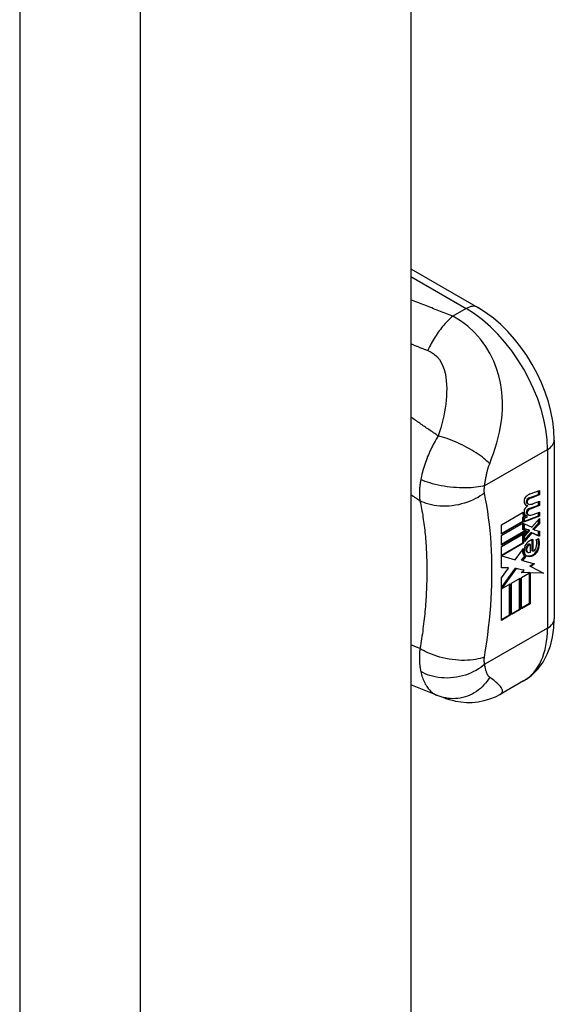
# Model space of a CAD drawing. Header units: inches. Extents: x 77.6 to 89.6, y 22.6 to 48.7.
# Tile 11 of 22: x 88.7 to 89.6, y 25.8 to 27.5. Entities that reach past the tile are written whole.
import ezdxf

# ---------------------------------------------------------------- set-up
doc = ezdxf.new("R2010")
doc.units = ezdxf.units.IN
doc.header["$MEASUREMENT"] = 0
doc.layers.add('Visible Edges(ANSI)', color=7, linetype='Continuous', lineweight=25)
doc.layers.add('Visible Tangent Edges(ANSI)', color=7, linetype='Continuous', lineweight=25)

msp = doc.modelspace()

# ---------------------------------------------------------------- linework, layer by layer
at = {"layer": 'Visible Edges(ANSI)'}
for p, q in [((89.3635, 42.1461), (89.3635, 22.9248)), ((89.3635, 27.1002), (89.4781, 27.0342)), ((89.6092, 26.8072), (89.6092, 26.5014)), ((89.5661, 26.7083), (89.5824, 26.7143)), ((89.5838, 26.7135), (89.5676, 26.7074)), ((89.5677, 26.715), (89.5838, 26.7207)), ((89.5824, 26.7143), (89.5824, 26.7202)), ((89.5838, 26.7135), (89.5824, 26.7143)), ((89.5838, 26.7207), (89.5838, 26.7135)), ((89.5639, 26.6948), (89.5625, 26.6956)), ((89.5643, 26.6976), (89.5629, 26.6984)), ((89.5661, 26.6899), (89.5824, 26.696)), ((89.5838, 26.6952), (89.5676, 26.6891)), ((89.5732, 26.6984), (89.5838, 26.7024)), ((89.5824, 26.696), (89.5824, 26.7019)), ((89.5838, 26.6952), (89.5824, 26.696)), ((89.5838, 26.7024), (89.5838, 26.6952)), ((89.5186, 26.6621), (89.5561, 26.6836)), ((89.5553, 26.6753), (89.5582, 26.6767)), ((89.5553, 26.6686), (89.5553, 26.6753)), ((89.5567, 26.6745), (89.5553, 26.6753)), ((89.5596, 26.6759), (89.5567, 26.6745)), ((89.5567, 26.6745), (89.5567, 26.6678)), ((89.5594, 26.676), (89.558, 26.6768)), ((89.5581, 26.6685), (89.5824, 26.6775)), ((89.5838, 26.6767), (89.5581, 26.6671)), ((89.5581, 26.6733), (89.5626, 26.6755)), ((89.5581, 26.6671), (89.5581, 26.6733)), ((89.5626, 26.6771), (89.5612, 26.6779)), ((89.5626, 26.6755), (89.5626, 26.6771)), ((89.5643, 26.6793), (89.5629, 26.6801)), ((89.5706, 26.658), (89.5838, 26.6729)), ((89.5732, 26.68), (89.5838, 26.6839)), ((89.5824, 26.6775), (89.5824, 26.6834)), ((89.5838, 26.6767), (89.5824, 26.6775)), ((89.5838, 26.6839), (89.5838, 26.6767)), ((89.5838, 26.6729), (89.5838, 26.6641)), ((89.5186, 26.6475), (89.5553, 26.6686)), ((89.5567, 26.6678), (89.5186, 26.6459)), ((89.5186, 26.6436), (89.5567, 26.6655)), ((89.5186, 26.6459), (89.5186, 26.6621)), ((89.5567, 26.6678), (89.5553, 26.6686)), ((89.5553, 26.6542), (89.5553, 26.6647)), ((89.5567, 26.6655), (89.5567, 26.6534)), ((89.5581, 26.664), (89.5706, 26.658)), ((89.5581, 26.6551), (89.5581, 26.664)), ((89.5581, 26.6555), (89.5653, 26.6536)), ((89.5732, 26.6555), (89.5824, 26.6649)), ((89.5732, 26.6542), (89.5732, 26.6555)), ((89.5746, 26.6547), (89.5732, 26.6555)), ((89.5838, 26.6641), (89.5746, 26.6547)), ((89.5824, 26.6649), (89.5824, 26.6713)), ((89.5838, 26.6641), (89.5824, 26.6649)), ((89.5186, 26.629), (89.5597, 26.6527)), ((89.5616, 26.6521), (89.5186, 26.6274)), ((89.5186, 26.6251), (89.5651, 26.6518)), ((89.5186, 26.6274), (89.5186, 26.6436)), ((89.5567, 26.6534), (89.5553, 26.6542)), ((89.5553, 26.6438), (89.5603, 26.6491)), ((89.5553, 26.6315), (89.5553, 26.6438)), ((89.5567, 26.643), (89.5553, 26.6438)), ((89.5567, 26.6534), (89.5616, 26.6521)), ((89.5651, 26.6518), (89.5567, 26.643)), ((89.5567, 26.643), (89.5567, 26.6307)), ((89.5667, 26.6528), (89.5581, 26.6551)), ((89.5581, 26.6424), (89.5667, 26.6517)), ((89.5581, 26.6361), (89.5693, 26.6492)), ((89.5707, 26.6484), (89.5581, 26.6336)), ((89.5581, 26.6336), (89.5581, 26.6424)), ((89.5667, 26.6528), (89.5653, 26.6536)), ((89.5667, 26.6517), (89.5667, 26.6528)), ((89.5707, 26.6484), (89.5693, 26.6492)), ((89.5693, 26.6492), (89.5824, 26.6433)), ((89.5838, 26.6425), (89.5707, 26.6484)), ((89.5746, 26.6534), (89.5732, 26.6542)), ((89.5746, 26.6547), (89.5746, 26.6534)), ((89.5746, 26.6534), (89.5838, 26.6514)), ((89.5783, 26.6364), (89.5825, 26.6389)), ((89.5824, 26.6433), (89.5824, 26.6517)), ((89.5838, 26.6425), (89.5824, 26.6433)), ((89.5838, 26.6514), (89.5838, 26.6425)), ((89.5186, 26.6104), (89.5553, 26.6315)), ((89.5186, 26.5886), (89.5186, 26.6251)), ((89.5567, 26.6307), (89.5192, 26.6091)), ((89.5423, 26.6024), (89.5564, 26.6218)), ((89.5567, 26.6307), (89.5553, 26.6315)), ((89.5684, 26.6283), (89.567, 26.6291)), ((89.5684, 26.6152), (89.5684, 26.6283)), ((89.5712, 26.6176), (89.5712, 26.6366)), ((89.5726, 26.6368), (89.5726, 26.6168)), ((89.5192, 26.6091), (89.5186, 26.6094)), ((89.5192, 26.6091), (89.5423, 26.6024)), ((89.5533, 26.6016), (89.5588, 26.6085)), ((89.5602, 26.6077), (89.5548, 26.6008)), ((89.5602, 26.6077), (89.5588, 26.6085)), ((89.5638, 26.6151), (89.5624, 26.6159)), ((89.5726, 26.6168), (89.5712, 26.6176)), ((89.5186, 26.5894), (89.5295, 26.589)), ((89.5309, 26.5882), (89.5186, 26.5886)), ((89.5186, 26.5715), (89.5309, 26.5882)), ((89.5186, 26.5549), (89.5428, 26.588)), ((89.5309, 26.5882), (89.5295, 26.589)), ((89.5442, 26.5872), (89.5428, 26.588)), ((89.5428, 26.588), (89.556, 26.5849)), ((89.5548, 26.6008), (89.5533, 26.6016)), ((89.5548, 26.6008), (89.5755, 26.5956)), ((89.5674, 26.5915), (89.5736, 26.5961)), ((89.5688, 26.5907), (89.5674, 26.5915)), ((89.5755, 26.5956), (89.5688, 26.5907)), ((89.5688, 26.5907), (89.5906, 26.5793)), ((89.5186, 26.4985), (89.5186, 26.5715)), ((89.5442, 26.5872), (89.5189, 26.5525)), ((89.5574, 26.5841), (89.5442, 26.5872)), ((89.5527, 26.5803), (89.5574, 26.5841)), ((89.5666, 26.5799), (89.5527, 26.5803)), ((89.553, 26.5721), (89.5666, 26.5799)), ((89.553, 26.5183), (89.553, 26.5721)), ((89.5536, 26.5811), (89.5651, 26.5808)), ((89.5574, 26.5841), (89.556, 26.5849)), ((89.5666, 26.5799), (89.5651, 26.5808)), ((89.5667, 26.5279), (89.5667, 26.5807)), ((89.5681, 26.5799), (89.5667, 26.5807)), ((89.5667, 26.5807), (89.589, 26.5801)), ((89.5681, 26.5799), (89.5681, 26.527)), ((89.5906, 26.5793), (89.5681, 26.5799)), ((89.5189, 26.5525), (89.5338, 26.5611)), ((89.5323, 26.5081), (89.5323, 26.5602)), ((89.5338, 26.5611), (89.5338, 26.5073)), ((89.5357, 26.5622), (89.5509, 26.5709)), ((89.5357, 26.5084), (89.5357, 26.5622)), ((89.5495, 26.5179), (89.5495, 26.5701)), ((89.5509, 26.5709), (89.5509, 26.5171)), ((89.5189, 26.5525), (89.5186, 26.5527)), ((89.553, 26.52), (89.5667, 26.5279)), ((89.5681, 26.527), (89.553, 26.5183)), ((89.5681, 26.527), (89.5667, 26.5279)), ((89.5186, 26.5002), (89.5323, 26.5081)), ((89.5338, 26.5073), (89.5186, 26.4985)), ((89.5338, 26.5073), (89.5323, 26.5081)), ((89.5357, 26.51), (89.5495, 26.5179)), ((89.5509, 26.5171), (89.5357, 26.5084)), ((89.5509, 26.5171), (89.5495, 26.5179)), ((89.4096, 26.3698), (89.3635, 26.3882)), ((89.5567, 26.395), (89.5168, 26.372)), ((89.412, 26.369), (89.4096, 26.3698))]:
    msp.add_line(p, q, dxfattribs=at)
at = {"layer": 'Visible Edges(ANSI)', "flags": 128}
for points in [[(89.6092, 26.8072), (89.6085, 26.8233), (89.6066, 26.8396), (89.6034, 26.8561), (89.5991, 26.8726), (89.5936, 26.889), (89.5871, 26.9052), (89.5797, 26.9211), (89.5713, 26.9367), (89.562, 26.9518), (89.5519, 26.9662), (89.5411, 26.9799), (89.5296, 26.9928), (89.5175, 27.0048), (89.5049, 27.0157), (89.4917, 27.0256), (89.4781, 27.0342)], [(89.5567, 26.395), (89.5695, 26.4039), (89.5806, 26.4148), (89.5899, 26.4272), (89.5971, 26.4407), (89.6026, 26.4551), (89.6063, 26.4701), (89.6085, 26.4856), (89.6092, 26.5014)], [(89.5168, 26.372), (89.5078, 26.3674), (89.4983, 26.3636), (89.4886, 26.3607), (89.4788, 26.3587), (89.4688, 26.3577), (89.459, 26.3576), (89.4494, 26.3584), (89.4407, 26.3598), (89.4371, 26.3607), (89.4342, 26.3614), (89.4301, 26.3626), (89.4244, 26.3645), (89.4188, 26.3665), (89.412, 26.369)]]:
    msp.add_lwpolyline(points, dxfattribs=at)
at = {"layer": 'Visible Edges(ANSI)'}
for centre, major_axis, start_param, end_param in [((89.5623, 26.706), (0.00349, 0.00607), 1.10591, 2.348655), ((89.5651, 26.6981), (0.0096, 0.0166), 0.591478, 1.10591), ((89.5639, 26.7035), (0.002, 0.00347), 1.194468, 2.460773), ((89.5651, 26.7011), (0.00409, 0.00711), 0.608795, 1.194468), ((89.5665, 26.7003), (-0.00409, -0.00711), 3.750388, 4.33606), ((89.569, 26.7098), (-0.0082, -0.0142), 5.490247, 6.612005), ((89.5622, 26.6879), (0.00337, 0.00586), 1.080045, 2.345144), ((89.5675, 26.7106), (-0.0082, -0.0142), 0.086325, 0.32882), ((89.5647, 26.6796), (0.0096, 0.0166), 0.846591, 1.080045), ((89.567, 26.7057), (-0.00419, -0.00728), 5.602365, 6.283185), ((89.5654, 26.7027), (-0.002, -0.00347), 4.33606, 5.602365), ((89.5685, 26.7049), (-0.00419, -0.00728), 5.602365, 6.501309), ((89.5651, 26.6828), (0.00409, 0.00711), 0.608932, 1.194614), ((89.5665, 26.682), (-0.00409, -0.00711), 3.750524, 4.336206), ((89.5767, 26.7255), (-0.0155, -0.0269), 0.234705, 0.623342), ((89.566, 26.6907), (-0.008, -0.0139), 5.599531, 6.283185), ((89.5674, 26.6899), (-0.008, -0.0139), 5.474827, 6.308913), ((89.5687, 26.6916), (-0.008, -0.0139), 5.486737, 6.497871), ((89.5673, 26.6924), (-0.008, -0.0139), 0.088333, 0.214686), ((89.5639, 26.6852), (0.002, 0.00347), 1.194614, 2.459504), ((89.567, 26.6874), (-0.00419, -0.00728), 5.601097, 6.283185), ((89.5654, 26.6844), (-0.002, -0.00347), 4.336206, 5.601097), ((89.5685, 26.6866), (-0.00419, -0.00728), 5.601097, 6.50115), ((89.577, 26.7071), (-0.0155, -0.0269), 0.217964, 0.608932), ((89.5552, 26.6133), (-0.0202, -0.0351), 2.206964, 2.656801), ((89.5715, 26.6265), (-0.011, -0.0191), 5.27034, 6.249461), ((89.5648, 26.6247), (0.00506, 0.00878), 1.199629, 2.268394), ((89.5654, 26.6231), (-0.00364, -0.00633), 4.818058, 5.834093), ((89.5648, 26.6233), (0.00318, 0.00552), 0.285255, 1.676465), ((89.5668, 26.6223), (-0.00364, -0.00633), 4.818058, 5.834093), ((89.5673, 26.6196), (0.0094, 0.0163), 0.3673, 1.199629), ((89.5663, 26.6224), (0.00318, 0.00552), 0.285255, 1.676465), ((89.5729, 26.6218), (0.0066, 0.0114), 3.865099, 5.348557), ((89.5739, 26.6226), (0.00319, 0.00555), 3.637533, 5.053908), ((89.5743, 26.621), (-0.0066, -0.0114), 0.723506, 2.206964), ((89.5649, 26.6223), (0.0102, 0.0177), 5.053908, 5.889616), ((89.5538, 26.6141), (0.0202, 0.0351), 5.348557, 5.747216), ((89.5701, 26.6274), (-0.011, -0.0191), 5.44239, 6.249461), ((89.5715, 26.6265), (-0.0099, -0.0173), 5.328451, 6.266738), ((89.568, 26.6256), (-0.00559, -0.00971), 5.834093, 6.283185), ((89.5735, 26.6331), (-0.0132, -0.023), 0.05511, 0.723506), ((89.5749, 26.6322), (-0.0132, -0.023), 6.266738, 7.006692), ((89.5694, 26.6248), (-0.00559, -0.00971), 5.834093, 6.944434)]:
    msp.add_ellipse(centre, major_axis=major_axis, ratio=0.578093, start_param=start_param, end_param=end_param, dxfattribs=at)
at = {"layer": 'Visible Tangent Edges(ANSI)'}
for p, q in [((88.6946, 41.8798), (88.6946, 22.6585)), ((88.901, 22.6585), (88.901, 41.8798)), ((89.3635, 27.0869), (89.4584, 27.0323)), ((89.4584, 27.0323), (89.4354, 27.019)), ((89.4901, 26.7292), (89.5976, 26.7912)), ((89.5976, 26.7912), (89.5976, 26.4854)), ((89.5642, 26.7051), (89.5628, 26.7059)), ((89.5676, 26.7074), (89.5661, 26.7083)), ((89.5626, 26.7008), (89.5611, 26.7016)), ((89.5676, 26.6891), (89.5661, 26.6899)), ((89.5626, 26.6825), (89.5611, 26.6833)), ((89.5642, 26.6868), (89.5628, 26.6876)), ((89.5627, 26.6237), (89.5613, 26.6245)), ((89.5835, 26.6247), (89.5821, 26.6255)), ((89.5619, 26.6175), (89.5605, 26.6183)), ((89.5738, 26.6099), (89.5724, 26.6107)), ((89.5976, 26.4854), (89.4901, 26.4235)), ((89.3793, 26.4503), (89.3635, 26.457))]:
    msp.add_line(p, q, dxfattribs=at)
at = {"layer": 'Visible Tangent Edges(ANSI)', "flags": 128}
for points in [[(89.4354, 27.019), (89.4325, 27.0202), (89.4295, 27.0214), (89.4265, 27.0226), (89.4235, 27.0238), (89.4205, 27.0249), (89.4175, 27.0261), (89.4146, 27.0273), (89.4116, 27.0285), (89.4086, 27.0296), (89.4056, 27.0308), (89.4026, 27.032), (89.3995, 27.0332), (89.3965, 27.0344), (89.3935, 27.0356), (89.3905, 27.0368), (89.3875, 27.0379), (89.3845, 27.0391), (89.3815, 27.0403), (89.3785, 27.0415), (89.3755, 27.0427), (89.3725, 27.0439), (89.3695, 27.0451), (89.3665, 27.0462), (89.3635, 27.0474)], [(89.4354, 27.019), (89.4335, 27.0174), (89.4316, 27.0157), (89.4296, 27.0139), (89.4277, 27.012), (89.4257, 27.01), (89.4238, 27.008), (89.4219, 27.0059), (89.42, 27.0037), (89.4181, 27.0014), (89.4162, 26.999), (89.4143, 26.9966), (89.4124, 26.9941), (89.4106, 26.9916), (89.4088, 26.989), (89.407, 26.9863), (89.4053, 26.9836), (89.4036, 26.9809), (89.4019, 26.9781), (89.4003, 26.9752), (89.3986, 26.9723), (89.3971, 26.9694), (89.3955, 26.9665), (89.3941, 26.9635), (89.3926, 26.9605)], [(89.4986, 26.7667), (89.5019, 26.7754), (89.5051, 26.7843), (89.508, 26.7932), (89.5107, 26.8022), (89.5132, 26.8113), (89.5153, 26.8207), (89.5172, 26.8303), (89.5187, 26.8401), (89.5197, 26.8501), (89.5204, 26.8605), (89.5205, 26.8712), (89.52, 26.8822), (89.5188, 26.8935), (89.5169, 26.9052), (89.5141, 26.9173), (89.5103, 26.9296), (89.5055, 26.9422), (89.4994, 26.9548), (89.4919, 26.9674), (89.4831, 26.9797), (89.4728, 26.9914), (89.4613, 27.002), (89.4487, 27.0113), (89.4354, 27.019)], [(89.3635, 26.9719), (89.3647, 26.9715), (89.3659, 26.971), (89.3671, 26.9705), (89.3684, 26.97), (89.3696, 26.9695), (89.3708, 26.9691), (89.372, 26.9686), (89.3732, 26.9681), (89.3744, 26.9676), (89.3756, 26.9671), (89.3768, 26.9667), (89.378, 26.9662), (89.3792, 26.9657), (89.3805, 26.9652), (89.3817, 26.9647), (89.3829, 26.9643), (89.3841, 26.9638), (89.3853, 26.9633), (89.3865, 26.9629), (89.3877, 26.9624), (89.389, 26.9619), (89.3902, 26.9614), (89.3914, 26.961), (89.3926, 26.9605)], [(89.3926, 26.9605), (89.3985, 26.9578), (89.4038, 26.9543), (89.4084, 26.95), (89.4125, 26.9451), (89.4158, 26.9397), (89.4185, 26.9339), (89.4207, 26.9278), (89.4223, 26.9216), (89.4235, 26.9152), (89.4244, 26.9087), (89.4249, 26.9021), (89.4251, 26.8955), (89.425, 26.8889), (89.4247, 26.8822), (89.4242, 26.8755), (89.4235, 26.8687), (89.4225, 26.8619), (89.4214, 26.8552), (89.4201, 26.8484), (89.4185, 26.8416), (89.4168, 26.8348), (89.4149, 26.828), (89.4127, 26.8211), (89.4103, 26.8143)], [(89.4103, 26.8143), (89.4083, 26.8157), (89.4064, 26.817), (89.4045, 26.8184), (89.4025, 26.8197), (89.4006, 26.821), (89.3986, 26.8224), (89.3967, 26.8237), (89.3947, 26.8251), (89.3928, 26.8264), (89.3908, 26.8278), (89.3889, 26.8291), (89.3869, 26.8304), (89.385, 26.8318), (89.383, 26.8331), (89.3811, 26.8345), (89.3791, 26.8358), (89.3772, 26.8372), (89.3752, 26.8385), (89.3733, 26.8398), (89.3713, 26.8412), (89.3693, 26.8425), (89.3674, 26.8439), (89.3654, 26.8452), (89.3635, 26.8465)], [(89.4103, 26.8143), (89.4085, 26.8114), (89.4068, 26.8085), (89.4052, 26.8055), (89.4036, 26.8026), (89.4021, 26.7997), (89.4006, 26.7968), (89.3992, 26.7938), (89.3978, 26.7909), (89.3965, 26.788), (89.3952, 26.785), (89.3939, 26.782), (89.3925, 26.7788), (89.3912, 26.7753), (89.3899, 26.7719), (89.3887, 26.7685), (89.3875, 26.7652), (89.3865, 26.7618), (89.3854, 26.7585), (89.3845, 26.7553), (89.3836, 26.752), (89.3828, 26.7488), (89.382, 26.7456), (89.3814, 26.7424), (89.3807, 26.7394)], [(89.4986, 26.7667), (89.4964, 26.7689), (89.494, 26.7712), (89.4913, 26.7735), (89.4885, 26.7758), (89.4855, 26.7782), (89.4823, 26.7806), (89.4789, 26.783), (89.4753, 26.7854), (89.4716, 26.7877), (89.4678, 26.7901), (89.4638, 26.7924), (89.4597, 26.7946), (89.4556, 26.7968), (89.4514, 26.7989), (89.4471, 26.801), (89.4428, 26.8029), (89.4385, 26.8047), (89.4343, 26.8064), (89.4301, 26.8081), (89.4259, 26.8096), (89.4219, 26.8109), (89.4179, 26.8122), (89.414, 26.8133), (89.4103, 26.8143)], [(89.4901, 26.7292), (89.4903, 26.7309), (89.4905, 26.7327), (89.4908, 26.7344), (89.491, 26.7362), (89.4913, 26.7379), (89.4916, 26.7397), (89.4919, 26.7414), (89.4922, 26.7432), (89.4925, 26.7449), (89.4929, 26.7466), (89.4932, 26.7484), (89.4936, 26.7501), (89.494, 26.7518), (89.4944, 26.7533), (89.4947, 26.7547), (89.4951, 26.7561), (89.4955, 26.7575), (89.4959, 26.7589), (89.4963, 26.7602), (89.4967, 26.7616), (89.4972, 26.7629), (89.4976, 26.7642), (89.4981, 26.7655), (89.4986, 26.7667)], [(89.3807, 26.7394), (89.3804, 26.7376), (89.3801, 26.7358), (89.3798, 26.7341), (89.3796, 26.7324), (89.3794, 26.7307), (89.3792, 26.729), (89.379, 26.7273), (89.3788, 26.7257), (89.3787, 26.7242), (89.3786, 26.7226), (89.3785, 26.7211), (89.3785, 26.7197), (89.3784, 26.7182), (89.3784, 26.7168), (89.3784, 26.7153), (89.3784, 26.7139), (89.3785, 26.7126), (89.3785, 26.7112), (89.3786, 26.7098), (89.3787, 26.7085), (89.3788, 26.7072), (89.3789, 26.7059), (89.3791, 26.7046), (89.3793, 26.7033)], [(89.4901, 26.7292), (89.4868, 26.7284), (89.4833, 26.7277), (89.4795, 26.727), (89.4755, 26.7264), (89.4712, 26.726), (89.4667, 26.7256), (89.462, 26.7254), (89.4571, 26.7253), (89.4521, 26.7253), (89.447, 26.7255), (89.4417, 26.7258), (89.4365, 26.7262), (89.4312, 26.7267), (89.4259, 26.7274), (89.4207, 26.7282), (89.4155, 26.7291), (89.4105, 26.7301), (89.4056, 26.7313), (89.401, 26.7325), (89.3965, 26.7337), (89.3922, 26.7351), (89.3881, 26.7365), (89.3843, 26.7379), (89.3807, 26.7394)], [(89.4896, 26.7164), (89.4896, 26.7169), (89.4895, 26.7174), (89.4894, 26.7178), (89.4894, 26.7183), (89.4893, 26.7188), (89.4893, 26.7193), (89.4893, 26.7198), (89.4893, 26.7203), (89.4893, 26.7208), (89.4893, 26.7213), (89.4893, 26.7218), (89.4893, 26.7223), (89.4893, 26.7229), (89.4893, 26.7234), (89.4894, 26.7239), (89.4894, 26.7245), (89.4895, 26.7251), (89.4895, 26.7256), (89.4896, 26.7262), (89.4897, 26.7268), (89.4898, 26.7274), (89.4899, 26.728), (89.49, 26.7286), (89.4901, 26.7292)], [(89.3635, 26.714), (89.3642, 26.7135), (89.3648, 26.7131), (89.3655, 26.7126), (89.3661, 26.7122), (89.3668, 26.7118), (89.3674, 26.7113), (89.3681, 26.7109), (89.3688, 26.7104), (89.3694, 26.71), (89.3701, 26.7095), (89.3707, 26.7091), (89.3714, 26.7087), (89.372, 26.7082), (89.3727, 26.7078), (89.3734, 26.7073), (89.374, 26.7069), (89.3747, 26.7064), (89.3753, 26.706), (89.376, 26.7056), (89.3766, 26.7051), (89.3773, 26.7047), (89.378, 26.7042), (89.3786, 26.7038), (89.3793, 26.7033)], [(89.4896, 26.7164), (89.4863, 26.7139), (89.4826, 26.7115), (89.4787, 26.7091), (89.4745, 26.7069), (89.4701, 26.7047), (89.4655, 26.7028), (89.4607, 26.7009), (89.4557, 26.6993), (89.4505, 26.6978), (89.4452, 26.6966), (89.4399, 26.6956), (89.4345, 26.6948), (89.4291, 26.6943), (89.4238, 26.6941), (89.4185, 26.694), (89.4133, 26.6943), (89.4083, 26.6947), (89.4035, 26.6954), (89.3988, 26.6963), (89.3944, 26.6974), (89.3902, 26.6986), (89.3863, 26.7001), (89.3827, 26.7016), (89.3793, 26.7033)], [(89.4896, 26.4357), (89.4916, 26.4484), (89.4935, 26.4611), (89.4952, 26.4737), (89.4967, 26.4862), (89.4981, 26.4987), (89.4993, 26.5111), (89.5003, 26.5234), (89.5011, 26.5356), (89.5017, 26.5477), (89.5021, 26.5597), (89.5024, 26.5717), (89.5025, 26.5835), (89.5024, 26.5952), (89.5021, 26.6069), (89.5017, 26.6184), (89.5011, 26.6298), (89.5003, 26.641), (89.4993, 26.6522), (89.4981, 26.6632), (89.4967, 26.6741), (89.4952, 26.6849), (89.4935, 26.6955), (89.4916, 26.706), (89.4896, 26.7164)], [(89.3793, 26.7033), (89.3801, 26.6998), (89.3808, 26.6963), (89.3815, 26.6929), (89.3822, 26.6893), (89.3828, 26.6858), (89.3834, 26.6823), (89.384, 26.6787), (89.3845, 26.6751), (89.3851, 26.6715), (89.3856, 26.6679), (89.3861, 26.6642), (89.3866, 26.6605), (89.387, 26.6569), (89.3874, 26.6532), (89.3878, 26.6494), (89.3882, 26.6457), (89.3886, 26.642), (89.3889, 26.6382), (89.3892, 26.6344), (89.3895, 26.6306), (89.3898, 26.6268), (89.39, 26.623), (89.3902, 26.6191), (89.3904, 26.6153)], [(89.3904, 26.6153), (89.3905, 26.6126), (89.3906, 26.61), (89.3907, 26.6074), (89.3908, 26.6048), (89.3909, 26.6021), (89.391, 26.5995), (89.391, 26.5968), (89.3911, 26.5942), (89.3911, 26.5915), (89.3911, 26.5889), (89.3911, 26.5862), (89.3911, 26.5835), (89.3911, 26.5808), (89.3911, 26.5781), (89.3911, 26.5754), (89.3911, 26.5727), (89.391, 26.57), (89.391, 26.5673), (89.3909, 26.5646), (89.3908, 26.5619), (89.3907, 26.5591), (89.3906, 26.5564), (89.3905, 26.5536), (89.3904, 26.5509)], [(89.3904, 26.5509), (89.3902, 26.5468), (89.39, 26.5427), (89.3898, 26.5386), (89.3895, 26.5345), (89.3892, 26.5304), (89.3889, 26.5262), (89.3886, 26.5221), (89.3882, 26.5179), (89.3878, 26.5137), (89.3874, 26.5096), (89.387, 26.5054), (89.3866, 26.5012), (89.3861, 26.497), (89.3856, 26.4928), (89.3851, 26.4885), (89.3845, 26.4843), (89.384, 26.4801), (89.3834, 26.4758), (89.3828, 26.4716), (89.3822, 26.4673), (89.3815, 26.4631), (89.3808, 26.4588), (89.3801, 26.4545), (89.3793, 26.4503)], [(89.3793, 26.4503), (89.3791, 26.4486), (89.3789, 26.447), (89.3788, 26.4453), (89.3787, 26.4436), (89.3786, 26.442), (89.3785, 26.4403), (89.3785, 26.4387), (89.3784, 26.437), (89.3784, 26.4354), (89.3784, 26.4338), (89.3784, 26.4322), (89.3785, 26.4306), (89.3785, 26.4289), (89.3786, 26.4273), (89.3787, 26.4257), (89.3788, 26.4241), (89.379, 26.4225), (89.3792, 26.4208), (89.3794, 26.4191), (89.3796, 26.4175), (89.3798, 26.4159), (89.3801, 26.4143), (89.3804, 26.4127), (89.3807, 26.4111)], [(89.4896, 26.4357), (89.4863, 26.4346), (89.4826, 26.4335), (89.4787, 26.4326), (89.4745, 26.4318), (89.4701, 26.4311), (89.4655, 26.4307), (89.4607, 26.4303), (89.4557, 26.4302), (89.4505, 26.4302), (89.4452, 26.4305), (89.4399, 26.4309), (89.4345, 26.4315), (89.4291, 26.4323), (89.4238, 26.4333), (89.4185, 26.4345), (89.4133, 26.4358), (89.4083, 26.4373), (89.4035, 26.4389), (89.3988, 26.4406), (89.3944, 26.4424), (89.3902, 26.4443), (89.3863, 26.4463), (89.3827, 26.4483), (89.3793, 26.4503)], [(89.4901, 26.4235), (89.4868, 26.4207), (89.4833, 26.4181), (89.4795, 26.4156), (89.4755, 26.4131), (89.4712, 26.4109), (89.4667, 26.4088), (89.462, 26.4068), (89.4571, 26.4051), (89.4521, 26.4036), (89.447, 26.4024), (89.4417, 26.4014), (89.4365, 26.4007), (89.4312, 26.4002), (89.4259, 26.4), (89.4207, 26.4001), (89.4155, 26.4004), (89.4105, 26.401), (89.4056, 26.4019), (89.401, 26.4029), (89.3965, 26.4042), (89.3922, 26.4057), (89.3881, 26.4073), (89.3843, 26.4092), (89.3807, 26.4111)], [(89.4901, 26.4235), (89.49, 26.424), (89.4899, 26.4244), (89.4898, 26.4249), (89.4897, 26.4254), (89.4896, 26.4259), (89.4895, 26.4264), (89.4895, 26.4269), (89.4894, 26.4274), (89.4894, 26.4279), (89.4893, 26.4284), (89.4893, 26.4289), (89.4893, 26.4294), (89.4893, 26.4299), (89.4893, 26.4305), (89.4893, 26.431), (89.4893, 26.4315), (89.4893, 26.432), (89.4893, 26.4325), (89.4893, 26.4331), (89.4894, 26.4336), (89.4894, 26.4341), (89.4895, 26.4347), (89.4896, 26.4352), (89.4896, 26.4357)], [(89.4986, 26.4013), (89.4981, 26.4017), (89.4976, 26.4021), (89.4972, 26.4026), (89.4967, 26.4031), (89.4963, 26.4037), (89.4959, 26.4042), (89.4955, 26.4048), (89.4951, 26.4055), (89.4947, 26.4062), (89.4944, 26.4069), (89.494, 26.4077), (89.4936, 26.4086), (89.4932, 26.4096), (89.4929, 26.4107), (89.4925, 26.4118), (89.4922, 26.4129), (89.4919, 26.4141), (89.4916, 26.4153), (89.4913, 26.4166), (89.491, 26.4179), (89.4908, 26.4192), (89.4905, 26.4206), (89.4903, 26.422), (89.4901, 26.4235)], [(89.3807, 26.4111), (89.3813, 26.4085), (89.382, 26.4059), (89.3828, 26.4033), (89.3836, 26.4009), (89.3844, 26.3984), (89.3854, 26.3961), (89.3863, 26.3938), (89.3874, 26.3917), (89.3885, 26.3896), (89.3897, 26.3875), (89.3909, 26.3856), (89.3923, 26.3837), (89.3936, 26.3819), (89.3949, 26.3804), (89.3962, 26.3791), (89.3975, 26.3777), (89.3988, 26.3765), (89.4002, 26.3753), (89.4016, 26.3742), (89.4031, 26.3732), (89.4047, 26.3723), (89.4063, 26.3714), (89.4079, 26.3706), (89.4096, 26.3698)], [(89.4986, 26.4013), (89.4964, 26.3979), (89.4941, 26.3945), (89.4915, 26.3913), (89.4887, 26.3881), (89.4858, 26.3851), (89.4827, 26.3822), (89.4794, 26.3795), (89.4759, 26.377), (89.4723, 26.3747), (89.4685, 26.3726), (89.4646, 26.3707), (89.4607, 26.3691), (89.4566, 26.3677), (89.4525, 26.3666), (89.4483, 26.3657), (89.4441, 26.3651), (89.4399, 26.3647), (89.4357, 26.3646), (89.4316, 26.3648), (89.4275, 26.3652), (89.4235, 26.3658), (89.4195, 26.3667), (89.4157, 26.3677), (89.412, 26.369)], [(89.5168, 26.372), (89.518, 26.3728), (89.519, 26.3738), (89.5197, 26.3748), (89.5202, 26.3758), (89.5204, 26.3769), (89.5205, 26.378), (89.5203, 26.3791), (89.52, 26.3803), (89.5195, 26.3815), (89.5189, 26.3827), (89.5181, 26.3839), (89.5172, 26.3852), (89.5162, 26.3864), (89.515, 26.3877), (89.5138, 26.3889), (89.5124, 26.3902), (89.511, 26.3915), (89.5094, 26.3928), (89.5078, 26.3941), (89.5061, 26.3955), (89.5043, 26.3969), (89.5025, 26.3984), (89.5005, 26.3998), (89.4986, 26.4013)]]:
    msp.add_lwpolyline(points, dxfattribs=at)
at = {"layer": 'Visible Tangent Edges(ANSI)'}
for centre, major_axis, ratio, start_param, end_param in [((89.4584, 27.0001), (0.0196, 0.0341), 0.578093, 0, 0.783464), ((89.4584, 26.8713), (0.0982, -0.1706), 0.578093, 0.787332, 2.358128), ((89.5698, 26.8072), (0.0394, 0), 0.575862, 5.497787, 6.283185), ((89.5698, 26.5014), (0.0394, 0), 0.575862, 5.497787, 6.283185), ((89.4584, 26.5656), (0.0982, -0.1706), 0.578093, 0, 0.787332)]:
    msp.add_ellipse(centre, major_axis=major_axis, ratio=ratio, start_param=start_param, end_param=end_param, dxfattribs=at)

doc.saveas('drawing.dxf')
